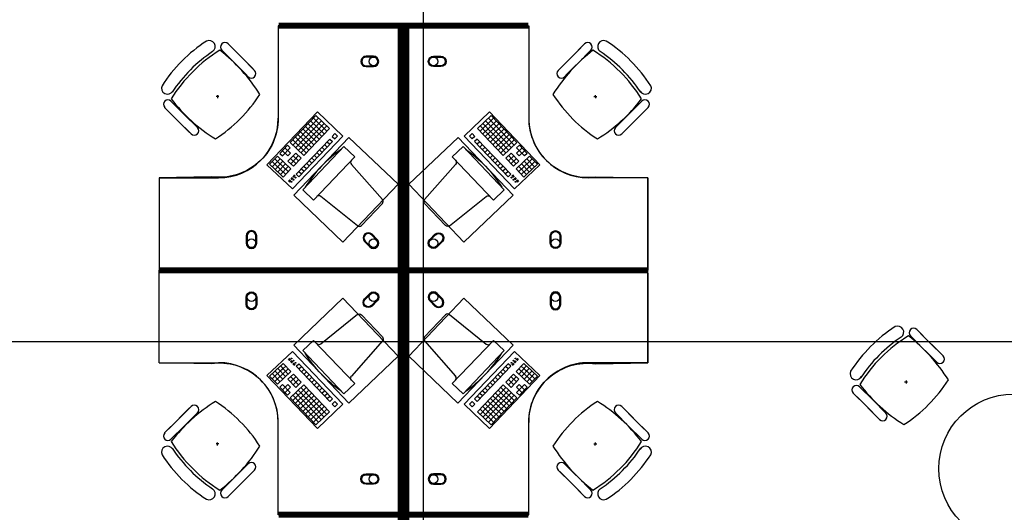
# Model space of a CAD drawing. Header units: millimetres. Extents: x -312551 to 250764, y -35891 to 59426.
# Tile 231 of 256: x 100475 to 107079, y 46317 to 49620. Entities that reach past the tile are written whole.
import ezdxf

# ---------------------------------------------------------------- set-up
doc = ezdxf.new("R2010")
doc.units = ezdxf.units.MM
doc.header["$LTSCALE"] = 2.5
for name, color, linetype in [('FO-00 - FURN$0$FURNITURE', 22, 'Continuous'), ('FO-00 - FURN$0$SP-01$0$FIT-OUT$0$FURNITURE', 22, 'Continuous'), ('FO-01- FURN$0$FURNITURE', 22, 'Continuous'), ('NF-GRIDS', 252, 'Continuous')]:
    doc.layers.add(name, color=color, linetype=linetype)

# ---------------------------------------------------------------- blocks, each defined once
blk = doc.blocks.new('FO-00 - FURN$0$SP-01$0$FIT-OUT$0$PC')
at = {"layer": 'FO-00 - FURN$0$SP-01$0$FIT-OUT$0$FURNITURE', "linetype": 'Continuous'}
for p, q in [((241.8, -93.1), (98, -236.8)), ((268.8, -92), (509.4, -294.6)), ((96.9, -263.9), (299.5, -504.5))]:
    blk.add_line(p, q, dxfattribs=at)
blk.add_lwpolyline([(276, -553.9), (346.7, -624.6), (629.5, -341.8), (558.8, -271)], close=True, dxfattribs=at)
for centre, radius, start, end in [((255.9, -107.2), 20, 49.89909, 135), ((112.2, -251), 20, 135, 220.10091), ((522.3, -279.3), 20, 229.89909, 315), ((-109.9, 114.8), 864, 303.17791, 326.82209), ((284.2, -517.4), 20, 315, 40.10091)]:
    blk.add_arc(centre, radius, start, end, dxfattribs=at)

msp = doc.modelspace()

# ---------------------------------------------------------------- linework, layer by layer
at = {"layer": 'FO-00 - FURN$0$FURNITURE'}
for p, q in [((102209.8, 49560.5, 0), (102209.8, 48960.5, 0)), ((103888.9, 49560.5, 0), (103888.9, 48960.5, 0)), ((101769.4, 49406.9, 0), (101769.5, 49406.8, 0)), ((101831, 49414.8, 0), (101919.6, 49326.2, 0)), ((101873.4, 49457.3, 0), (101962, 49368.7, 0)), ((102040.9, 49289.8, 0), (101899.5, 49431.2, 0)), ((104096.8, 49289.8, 0), (104238.2, 49431.2, 0)), ((104264.3, 49457.3, 0), (104175.7, 49368.7, 0)), ((104306.7, 49414.8, 0), (104218.1, 49326.2, 0)), ((104368.3, 49406.9, 0), (104368.2, 49406.8, 0)), ((101998.5, 49247.4, 0), (101857, 49388.8, 0)), ((102050.6, 49280.1, 0), (101962, 49368.7, 0)), ((104087.1, 49280.1, 0), (104175.7, 49368.7, 0)), ((104139.2, 49247.4, 0), (104280.7, 49388.8, 0)), ((102008.2, 49237.6, 0), (101919.6, 49326.2, 0)), ((104129.5, 49237.6, 0), (104218.1, 49326.2, 0)), ((101490.1, 49073.9, 0), (101578.7, 48985.3, 0)), ((101812, 49105.4, 0), (101792, 49104.4, 0)), ((101802.5, 49114.9, 0), (101801.5, 49094.9, 0)), ((104325.7, 49105.4, 0), (104345.7, 49104.4, 0)), ((104335.2, 49114.9, 0), (104336.2, 49094.9, 0)), ((104647.6, 49073.9, 0), (104559, 48985.3, 0)), ((101447.6, 49031.5, 0), (101536.2, 48942.9, 0)), ((101615.1, 48864, 0), (101473.7, 49005.4, 0)), ((102133.9, 48647.2, 0), (102472.2, 49001.7, 0)), ((102472.2, 49001.7, 0), (102642.2, 48839.5, 0)), ((102472.2, 49001.7, 0), (102642.2, 48839.5, 0)), ((102472.2, 49001.7, 0), (102642.2, 48839.5, 0)), ((103626.5, 49001.7, 0), (103456.5, 48839.5, 0)), ((103626.5, 49001.7, 0), (103456.5, 48839.5, 0)), ((103626.5, 49001.7, 0), (103456.5, 48839.5, 0)), ((103964.7, 48647.2, 0), (103626.5, 49001.7, 0)), ((104522.6, 48864, 0), (104664, 49005.4, 0)), ((104690.1, 49031.5, 0), (104601.5, 48942.9, 0)), ((101624.8, 48854.3, 0), (101536.2, 48942.9, 0)), ((101667.3, 48896.7, 0), (101578.7, 48985.3, 0)), ((102462.2, 48976.8, 0), (102289.6, 48795.9, 0)), ((102480.3, 48959.5, 0), (102307.7, 48778.6, 0)), ((102498.4, 48942.2, 0), (102325.8, 48761.4, 0)), ((102427.7, 48940.6, 0), (102518.1, 48854.3, 0)), ((102444.9, 48958.7, 0), (102535.4, 48872.4, 0)), ((102462.2, 48976.8, 0), (102552.6, 48890.5, 0)), ((102462.2, 48976.8, 0), (102552.6, 48890.5, 0)), ((102462.2, 48976.8, 0), (102552.6, 48890.5, 0)), ((103636.5, 48976.8, 0), (103546.1, 48890.5, 0)), ((103636.5, 48976.8, 0), (103546.1, 48890.5, 0)), ((103636.5, 48976.8, 0), (103546.1, 48890.5, 0)), ((103653.8, 48958.7, 0), (103563.3, 48872.4, 0)), ((103671, 48940.6, 0), (103580.6, 48854.3, 0)), ((103600.3, 48942.2, 0), (103772.9, 48761.4, 0)), ((103618.4, 48959.5, 0), (103791, 48778.6, 0)), ((103636.5, 48976.8, 0), (103809.1, 48795.9, 0)), ((104470.4, 48896.7, 0), (104559, 48985.3, 0)), ((104512.9, 48854.3, 0), (104601.5, 48942.9, 0)), ((102516.5, 48925, 0), (102343.9, 48744.1, 0)), ((102358.6, 48868.2, 0), (102449.1, 48781.9, 0)), ((102534.5, 48907.7, 0), (102361.9, 48726.9, 0)), ((102375.9, 48886.3, 0), (102466.3, 48800, 0)), ((102552.6, 48890.5, 0), (102380, 48709.6, 0)), ((102393.2, 48904.4, 0), (102483.6, 48818.1, 0)), ((102410.4, 48922.5, 0), (102500.8, 48836.2, 0)), ((103546.1, 48890.5, 0), (103718.7, 48709.6, 0)), ((103564.1, 48907.7, 0), (103736.7, 48726.9, 0)), ((103582.2, 48925, 0), (103754.8, 48744.1, 0)), ((103688.3, 48922.5, 0), (103597.8, 48836.2, 0)), ((103705.5, 48904.4, 0), (103615.1, 48818.1, 0)), ((103722.8, 48886.3, 0), (103632.4, 48800, 0)), ((103740, 48868.2, 0), (103649.6, 48781.9, 0)), ((102642.2, 48839.5, 0), (102303.9, 48485, 0)), ((102306.9, 48814, 0), (102397.3, 48727.7, 0)), ((102324.1, 48832.1, 0), (102414.6, 48745.8, 0)), ((102554.3, 48819.8, 0), (102329.9, 48584.6, 0)), ((102341.4, 48850.1, 0), (102431.8, 48763.9, 0)), ((102572.4, 48802.5, 0), (102348, 48567.4, 0)), ((102537, 48801.7, 0), (102555.1, 48784.4, 0)), ((102554.3, 48819.8, 0), (102572.4, 48802.5, 0)), ((102588.8, 48855.9, 0), (102571.5, 48837.9, 0)), ((102571.5, 48837.9, 0), (102589.6, 48820.6, 0)), ((102588.8, 48855.9, 0), (102606.9, 48838.7, 0)), ((102588.8, 48855.9, 0), (102606.9, 48838.7, 0)), ((102588.8, 48855.9, 0), (102606.9, 48838.7, 0)), ((102606.9, 48838.7, 0), (102589.6, 48820.6, 0)), ((103456.5, 48839.5, 0), (103794.7, 48485, 0)), ((103509.9, 48855.9, 0), (103491.8, 48838.7, 0)), ((103509.9, 48855.9, 0), (103491.8, 48838.7, 0)), ((103509.9, 48855.9, 0), (103491.8, 48838.7, 0)), ((103491.8, 48838.7, 0), (103509.1, 48820.6, 0)), ((103527.1, 48837.9, 0), (103509.1, 48820.6, 0)), ((103509.9, 48855.9, 0), (103527.1, 48837.9, 0)), ((103544.4, 48819.8, 0), (103526.3, 48802.5, 0)), ((103526.3, 48802.5, 0), (103750.7, 48567.4, 0)), ((103561.7, 48801.7, 0), (103543.6, 48784.4, 0)), ((103544.4, 48819.8, 0), (103768.8, 48584.6, 0)), ((103757.3, 48850.1, 0), (103666.9, 48763.9, 0)), ((103774.6, 48832.1, 0), (103684.1, 48745.8, 0)), ((103791.8, 48814, 0), (103701.4, 48727.7, 0)), ((102272.3, 48777.8, 0), (102220.6, 48723.5, 0)), ((102237.8, 48741.6, 0), (102274, 48707.1, 0)), ((102290.4, 48760.5, 0), (102238.6, 48706.3, 0)), ((102255.1, 48759.7, 0), (102291.3, 48725.2, 0)), ((102272.3, 48777.8, 0), (102290.4, 48760.5, 0)), ((102289.6, 48795.9, 0), (102380, 48709.6, 0)), ((102485.2, 48747.4, 0), (102503.3, 48730.2, 0)), ((102502.5, 48765.5, 0), (102520.6, 48748.2, 0)), ((102519.8, 48783.6, 0), (102537.8, 48766.3, 0)), ((103578.9, 48783.6, 0), (103560.8, 48766.3, 0)), ((103596.2, 48765.5, 0), (103578.1, 48748.2, 0)), ((103613.4, 48747.4, 0), (103595.4, 48730.2, 0)), ((103809.1, 48795.9, 0), (103718.7, 48709.6, 0)), ((103843.6, 48759.7, 0), (103807.4, 48725.2, 0)), ((103826.3, 48777.8, 0), (103808.3, 48760.5, 0)), ((103808.3, 48760.5, 0), (103860, 48706.3, 0)), ((103860.9, 48741.6, 0), (103824.7, 48707.1, 0)), ((103826.3, 48777.8, 0), (103878.1, 48723.5, 0)), ((102203.3, 48705.5, 0), (102151.5, 48651.2, 0)), ((102168.8, 48669.3, 0), (102241.1, 48600.2, 0)), ((102221.4, 48688.2, 0), (102169.6, 48633.9, 0)), ((102186, 48687.4, 0), (102258.4, 48618.3, 0)), ((102239.5, 48670.9, 0), (102187.7, 48616.7, 0)), ((102203.3, 48705.5, 0), (102293.7, 48619.2, 0)), ((102220.6, 48723.5, 0), (102238.6, 48706.3, 0)), ((102291.3, 48725.2, 0), (102274, 48707.1, 0)), ((102326.6, 48726, 0), (102274.8, 48671.8, 0)), ((102274.8, 48671.8, 0), (102311, 48637.2, 0)), ((102292.1, 48689.9, 0), (102328.3, 48655.3, 0)), ((102344.7, 48708.8, 0), (102292.9, 48654.5, 0)), ((102309.3, 48707.9, 0), (102345.5, 48673.4, 0)), ((102362.8, 48691.5, 0), (102311, 48637.2, 0)), ((102326.6, 48726, 0), (102362.8, 48691.5, 0)), ((102416.2, 48675.1, 0), (102434.3, 48657.8, 0)), ((102433.5, 48693.2, 0), (102451.6, 48675.9, 0)), ((102450.7, 48711.2, 0), (102468.8, 48694, 0)), ((102468, 48729.3, 0), (102486.1, 48712.1, 0)), ((103630.7, 48729.3, 0), (103612.6, 48712.1, 0)), ((103648, 48711.2, 0), (103629.9, 48694, 0)), ((103665.2, 48693.2, 0), (103647.1, 48675.9, 0)), ((103682.5, 48675.1, 0), (103664.4, 48657.8, 0)), ((103772.1, 48726, 0), (103735.9, 48691.5, 0)), ((103735.9, 48691.5, 0), (103787.7, 48637.2, 0)), ((103789.3, 48707.9, 0), (103753.2, 48673.4, 0)), ((103754, 48708.8, 0), (103805.8, 48654.5, 0)), ((103806.6, 48689.9, 0), (103770.4, 48655.3, 0)), ((103772.1, 48726, 0), (103823.9, 48671.8, 0)), ((103823.9, 48671.8, 0), (103787.7, 48637.2, 0)), ((103895.4, 48705.5, 0), (103804.9, 48619.2, 0)), ((103807.4, 48725.2, 0), (103824.7, 48707.1, 0)), ((103912.6, 48687.4, 0), (103840.3, 48618.3, 0)), ((103929.9, 48669.3, 0), (103857.6, 48600.2, 0)), ((103859.2, 48670.9, 0), (103911, 48616.7, 0)), ((103878.1, 48723.5, 0), (103860, 48706.3, 0)), ((103877.3, 48688.2, 0), (103929.1, 48633.9, 0)), ((103895.4, 48705.5, 0), (103947.2, 48651.2, 0)), ((102303.9, 48485, 0), (102133.9, 48647.2, 0)), ((102151.5, 48651.2, 0), (102223.9, 48582.2, 0)), ((102257.6, 48653.7, 0), (102205.8, 48599.4, 0)), ((102257.6, 48653.7, 0), (102205.8, 48599.4, 0)), ((102223, 48617.5, 0), (102259.2, 48583, 0)), ((102275.6, 48636.4, 0), (102223.9, 48582.2, 0)), ((102275.6, 48636.4, 0), (102223.9, 48582.2, 0)), ((102240.3, 48635.6, 0), (102276.5, 48601.1, 0)), ((102293.7, 48619.2, 0), (102242, 48564.9, 0)), ((102347.2, 48602.7, 0), (102365.3, 48585.5, 0)), ((102364.4, 48620.8, 0), (102382.5, 48603.6, 0)), ((102381.7, 48638.9, 0), (102399.8, 48621.6, 0)), ((102398.9, 48657, 0), (102417, 48639.7, 0)), ((103699.7, 48657, 0), (103681.7, 48639.7, 0)), ((103717, 48638.9, 0), (103698.9, 48621.6, 0)), ((103734.3, 48620.8, 0), (103716.2, 48603.6, 0)), ((103751.5, 48602.7, 0), (103733.4, 48585.5, 0)), ((103794.7, 48485, 0), (103964.7, 48647.2, 0)), ((103804.9, 48619.2, 0), (103856.7, 48564.9, 0)), ((103858.4, 48635.6, 0), (103822.2, 48601.1, 0)), ((103823, 48636.4, 0), (103874.8, 48582.2, 0)), ((103823, 48636.4, 0), (103874.8, 48582.2, 0)), ((103875.6, 48617.5, 0), (103839.5, 48583, 0)), ((103841.1, 48653.7, 0), (103892.9, 48599.4, 0)), ((103841.1, 48653.7, 0), (103892.9, 48599.4, 0)), ((103947.2, 48651.2, 0), (103874.8, 48582.2, 0)), ((101409.8, 48560.5, 0), (101809.8, 48560.5, 0)), ((102205.8, 48599.4, 0), (102242, 48564.9, 0)), ((102287.7, 48546.6, 0), (102277.2, 48535.6, 0)), ((102289.1, 48545.2, 0), (102278.7, 48534.2, 0)), ((102290.6, 48543.8, 0), (102280.1, 48532.9, 0)), ((102292, 48542.4, 0), (102281.6, 48531.5, 0)), ((102302.3, 48561.9, 0), (102292.7, 48551.8, 0)), ((102303.7, 48560.5, 0), (102294.1, 48550.4, 0)), ((102305.2, 48559.1, 0), (102295.6, 48549, 0)), ((102306.6, 48557.7, 0), (102297, 48547.7, 0)), ((102318.3, 48578.9, 0), (102307.3, 48567.4, 0)), ((102319.7, 48577.6, 0), (102308.7, 48566, 0)), ((102321.2, 48576.2, 0), (102310.2, 48564.7, 0)), ((102322.6, 48574.8, 0), (102311.6, 48563.3, 0)), ((102329.9, 48584.6, 0), (102348, 48567.4, 0)), ((103768.8, 48584.6, 0), (103750.7, 48567.4, 0)), ((103776.1, 48574.8, 0), (103787.1, 48563.3, 0)), ((103777.5, 48576.2, 0), (103788.5, 48564.7, 0)), ((103779, 48577.6, 0), (103790, 48566, 0)), ((103780.4, 48578.9, 0), (103791.4, 48567.4, 0)), ((103792.1, 48557.7, 0), (103801.7, 48547.7, 0)), ((103793.5, 48559.1, 0), (103803.1, 48549, 0)), ((103795, 48560.5, 0), (103804.6, 48550.4, 0)), ((103796.4, 48561.9, 0), (103806, 48551.8, 0)), ((103806.7, 48542.4, 0), (103817.1, 48531.5, 0)), ((103808.1, 48543.8, 0), (103818.6, 48532.9, 0)), ((103809.6, 48545.2, 0), (103820, 48534.2, 0)), ((103811, 48546.6, 0), (103821.5, 48535.6, 0)), ((103892.9, 48599.4, 0), (103856.7, 48564.9, 0)), ((104688.9, 48560.5, 0), (104288.9, 48560.5, 0)), ((104688.9, 47960.5, 0), (104688.9, 48560.5, 0)), ((104688.8, 47920.5, 0), (104688.9, 47320.5, 0)), ((106387.4, 47492.3), (106387.5, 47492.1)), ((106449, 47500.2), (106537.6, 47411.6)), ((106491.4, 47542.6), (106580, 47454)), ((106658.9, 47375.2), (106517.5, 47516.6)), ((106616.5, 47332.8), (106475, 47474.2)), ((106668.6, 47365.4), (106580, 47454)), ((102303.9, 47395.9, 0), (102133.9, 47233.7, 0)), ((102289.1, 47335.7, 0), (102278.6, 47346.7, 0)), ((102290.5, 47337.1, 0), (102280.1, 47348.1, 0)), ((102292, 47338.5, 0), (102281.5, 47349.5, 0)), ((102642.2, 47041.4, 0), (102303.9, 47395.9, 0)), ((103456.4, 47041.4, 0), (103794.7, 47395.9, 0)), ((103794.7, 47395.9, 0), (103964.7, 47233.7, 0)), ((103806.6, 47338.5, 0), (103817.1, 47349.5, 0)), ((103808.1, 47337.1, 0), (103818.5, 47348.1, 0)), ((103809.5, 47335.7, 0), (103820, 47346.7, 0)), ((106626.2, 47323), (106537.6, 47411.6)), ((101409.8, 47320.5, 0), (101809.8, 47320.5, 0)), ((102151.5, 47229.7, 0), (102223.8, 47298.8, 0)), ((102168.8, 47211.7, 0), (102241.1, 47280.7, 0)), ((102205.8, 47281.5, 0), (102241.9, 47316, 0)), ((102257.5, 47227.3, 0), (102205.8, 47281.5, 0)), ((102257.5, 47227.3, 0), (102205.8, 47281.5, 0)), ((102223, 47263.4, 0), (102259.2, 47297.9, 0)), ((102275.6, 47244.5, 0), (102223.8, 47298.8, 0)), ((102275.6, 47244.5, 0), (102223.8, 47298.8, 0)), ((102293.7, 47261.8, 0), (102241.9, 47316, 0)), ((102287.7, 47334.4, 0), (102277.2, 47345.3, 0)), ((102302.2, 47319.1, 0), (102292.6, 47329.1, 0)), ((102303.7, 47320.5, 0), (102294.1, 47330.5, 0)), ((102305.1, 47321.8, 0), (102295.5, 47331.9, 0)), ((102306.6, 47323.2, 0), (102297, 47333.3, 0)), ((102318.2, 47302, 0), (102307.2, 47313.5, 0)), ((102319.7, 47303.4, 0), (102308.7, 47314.9, 0)), ((102321.1, 47304.7, 0), (102310.1, 47316.3, 0)), ((102322.6, 47306.1, 0), (102311.6, 47317.7, 0)), ((102329.9, 47296.3, 0), (102348, 47313.6, 0)), ((102554.3, 47061.2, 0), (102329.9, 47296.3, 0)), ((102347.1, 47278.2, 0), (102365.2, 47295.5, 0)), ((102572.3, 47078.4, 0), (102348, 47313.6, 0)), ((103526.3, 47078.4, 0), (103750.7, 47313.6, 0)), ((103544.4, 47061.2, 0), (103768.7, 47296.3, 0)), ((103751.5, 47278.2, 0), (103733.4, 47295.5, 0)), ((103768.7, 47296.3, 0), (103750.7, 47313.6, 0)), ((103776.1, 47306.1, 0), (103787.1, 47317.7, 0)), ((103777.5, 47304.7, 0), (103788.5, 47316.3, 0)), ((103778.9, 47303.4, 0), (103789.9, 47314.9, 0)), ((103780.4, 47302, 0), (103791.4, 47313.5, 0)), ((103792, 47323.2, 0), (103801.6, 47333.3, 0)), ((103793.5, 47321.8, 0), (103803.1, 47331.9, 0)), ((103794.9, 47320.5, 0), (103804.5, 47330.5, 0)), ((103796.4, 47319.1, 0), (103806, 47329.1, 0)), ((103804.9, 47261.8, 0), (103856.7, 47316, 0)), ((103811, 47334.4, 0), (103821.4, 47345.3, 0)), ((103823, 47244.5, 0), (103874.8, 47298.8, 0)), ((103823, 47244.5, 0), (103874.8, 47298.8, 0)), ((103875.6, 47263.4, 0), (103839.4, 47297.9, 0)), ((103841.1, 47227.3, 0), (103892.9, 47281.5, 0)), ((103841.1, 47227.3, 0), (103892.9, 47281.5, 0)), ((103892.9, 47281.5, 0), (103856.7, 47316, 0)), ((103929.9, 47211.7, 0), (103857.5, 47280.7, 0)), ((103947.1, 47229.7, 0), (103874.8, 47298.8, 0)), ((104688.9, 47320.5, 0), (104288.9, 47320.5, 0)), ((102133.9, 47233.7, 0), (102472.2, 46879.2, 0)), ((102203.3, 47175.5, 0), (102151.5, 47229.7, 0)), ((102221.4, 47192.7, 0), (102169.6, 47247, 0)), ((102186, 47193.6, 0), (102258.4, 47262.6, 0)), ((102239.4, 47210, 0), (102187.7, 47264.3, 0)), ((102203.3, 47175.5, 0), (102293.7, 47261.8, 0)), ((102240.3, 47245.3, 0), (102276.4, 47279.9, 0)), ((102274.8, 47209.2, 0), (102311, 47243.7, 0)), ((102292.1, 47191.1, 0), (102328.2, 47225.6, 0)), ((102344.7, 47172.2, 0), (102292.9, 47226.4, 0)), ((102362.7, 47189.4, 0), (102311, 47243.7, 0)), ((102364.4, 47260.1, 0), (102382.5, 47277.4, 0)), ((102381.7, 47242, 0), (102399.7, 47259.3, 0)), ((102398.9, 47223.9, 0), (102417, 47241.2, 0)), ((102416.2, 47205.9, 0), (102434.3, 47223.1, 0)), ((103964.7, 47233.7, 0), (103626.4, 46879.2, 0)), ((103682.5, 47205.9, 0), (103664.4, 47223.1, 0)), ((103699.7, 47223.9, 0), (103681.6, 47241.2, 0)), ((103717, 47242, 0), (103698.9, 47259.3, 0)), ((103734.2, 47260.1, 0), (103716.1, 47277.4, 0)), ((103735.9, 47189.4, 0), (103787.7, 47243.7, 0)), ((103754, 47172.2, 0), (103805.7, 47226.4, 0)), ((103806.6, 47191.1, 0), (103770.4, 47225.6, 0)), ((103823.8, 47209.2, 0), (103787.7, 47243.7, 0)), ((103895.4, 47175.5, 0), (103804.9, 47261.8, 0)), ((103858.4, 47245.3, 0), (103822.2, 47279.9, 0)), ((103912.6, 47193.6, 0), (103840.3, 47262.6, 0)), ((103859.2, 47210, 0), (103911, 47264.3, 0)), ((103877.3, 47192.7, 0), (103929, 47247, 0)), ((103895.4, 47175.5, 0), (103947.1, 47229.7, 0)), ((102220.5, 47157.4, 0), (102238.6, 47174.7, 0)), ((102272.3, 47103.1, 0), (102220.5, 47157.4, 0)), ((102237.8, 47139.3, 0), (102274, 47173.8, 0)), ((102290.4, 47120.4, 0), (102238.6, 47174.7, 0)), ((102255.1, 47121.2, 0), (102291.2, 47155.7, 0)), ((102291.2, 47155.7, 0), (102274, 47173.8, 0)), ((102326.6, 47154.9, 0), (102274.8, 47209.2, 0)), ((102289.6, 47085, 0), (102380, 47171.3, 0)), ((102306.8, 47067, 0), (102397.3, 47153.3, 0)), ((102309.3, 47173, 0), (102345.5, 47207.5, 0)), ((102326.6, 47154.9, 0), (102362.7, 47189.4, 0)), ((102534.5, 46973.2, 0), (102361.9, 47154.1, 0)), ((102552.6, 46990.5, 0), (102380, 47171.3, 0)), ((102433.4, 47187.8, 0), (102451.5, 47205, 0)), ((102450.7, 47169.7, 0), (102468.8, 47186.9, 0)), ((102468, 47151.6, 0), (102486, 47168.9, 0)), ((102485.2, 47133.5, 0), (102503.3, 47150.8, 0)), ((103546, 46990.5, 0), (103718.6, 47171.3, 0)), ((103564.1, 46973.2, 0), (103736.7, 47154.1, 0)), ((103613.4, 47133.5, 0), (103595.3, 47150.8, 0)), ((103630.7, 47151.6, 0), (103612.6, 47168.9, 0)), ((103647.9, 47169.7, 0), (103629.8, 47186.9, 0)), ((103665.2, 47187.8, 0), (103647.1, 47205, 0)), ((103791.8, 47067, 0), (103701.4, 47153.3, 0)), ((103809.1, 47085, 0), (103718.6, 47171.3, 0)), ((103772.1, 47154.9, 0), (103735.9, 47189.4, 0)), ((103789.3, 47173, 0), (103753.1, 47207.5, 0)), ((103772.1, 47154.9, 0), (103823.8, 47209.2, 0)), ((103807.4, 47155.7, 0), (103824.7, 47173.8, 0)), ((103843.6, 47121.2, 0), (103807.4, 47155.7, 0)), ((103808.2, 47120.4, 0), (103860, 47174.7, 0)), ((103860.8, 47139.3, 0), (103824.7, 47173.8, 0)), ((103826.3, 47103.1, 0), (103878.1, 47157.4, 0)), ((103878.1, 47157.4, 0), (103860, 47174.7, 0)), ((106108.1, 47159.3), (106196.7, 47070.7)), ((106430, 47190.8), (106410, 47189.8)), ((106420.5, 47200.3), (106419.5, 47180.3)), ((102272.3, 47103.1, 0), (102290.4, 47120.4, 0)), ((102462.2, 46904.2, 0), (102289.6, 47085, 0)), ((102480.3, 46921.4, 0), (102307.7, 47102.3, 0)), ((102324.1, 47048.9, 0), (102414.5, 47135.2, 0)), ((102498.3, 46938.7, 0), (102325.7, 47119.6, 0)), ((102341.4, 47030.8, 0), (102431.8, 47117.1, 0)), ((102516.4, 46956, 0), (102343.8, 47136.8, 0)), ((102358.6, 47012.7, 0), (102449, 47099, 0)), ((102502.5, 47115.4, 0), (102520.6, 47132.7, 0)), ((102519.7, 47097.3, 0), (102537.8, 47114.6, 0)), ((102537, 47079.3, 0), (102555.1, 47096.5, 0)), ((103561.6, 47079.3, 0), (103543.6, 47096.5, 0)), ((103578.9, 47097.3, 0), (103560.8, 47114.6, 0)), ((103596.2, 47115.4, 0), (103578.1, 47132.7, 0)), ((103582.2, 46956, 0), (103754.8, 47136.8, 0)), ((103600.3, 46938.7, 0), (103772.9, 47119.6, 0)), ((103618.4, 46921.4, 0), (103791, 47102.3, 0)), ((103636.5, 46904.2, 0), (103809.1, 47085, 0)), ((103740, 47012.7, 0), (103649.6, 47099, 0)), ((103757.3, 47030.8, 0), (103666.8, 47117.1, 0)), ((103774.5, 47048.9, 0), (103684.1, 47135.2, 0)), ((103826.3, 47103.1, 0), (103808.2, 47120.4, 0)), ((106065.6, 47116.8), (106154.2, 47028.2)), ((106233.1, 46949.4), (106091.7, 47090.8)), ((101615.1, 47016.9, 0), (101473.7, 46875.5, 0)), ((101624.8, 47026.7, 0), (101536.2, 46938.1, 0)), ((102375.9, 46994.6, 0), (102466.3, 47080.9, 0)), ((102393.1, 46976.5, 0), (102483.6, 47062.8, 0)), ((102410.4, 46958.4, 0), (102500.8, 47044.7, 0)), ((102427.6, 46940.4, 0), (102518.1, 47026.7, 0)), ((102472.2, 46879.2, 0), (102642.2, 47041.4, 0)), ((102472.2, 46879.2, 0), (102642.2, 47041.4, 0)), ((102472.2, 46879.2, 0), (102642.2, 47041.4, 0)), ((102554.3, 47061.2, 0), (102572.3, 47078.4, 0)), ((102571.5, 47043.1, 0), (102589.6, 47060.3, 0)), ((102588.8, 47025, 0), (102571.5, 47043.1, 0)), ((102588.8, 47025, 0), (102606.9, 47042.3, 0)), ((102588.8, 47025, 0), (102606.9, 47042.3, 0)), ((102588.8, 47025, 0), (102606.9, 47042.3, 0)), ((102606.9, 47042.3, 0), (102589.6, 47060.3, 0)), ((103626.4, 46879.2, 0), (103456.4, 47041.4, 0)), ((103626.4, 46879.2, 0), (103456.4, 47041.4, 0)), ((103626.4, 46879.2, 0), (103456.4, 47041.4, 0)), ((103491.8, 47042.3, 0), (103509, 47060.3, 0)), ((103509.9, 47025, 0), (103491.8, 47042.3, 0)), ((103509.9, 47025, 0), (103491.8, 47042.3, 0)), ((103509.9, 47025, 0), (103491.8, 47042.3, 0)), ((103527.1, 47043.1, 0), (103509, 47060.3, 0)), ((103509.9, 47025, 0), (103527.1, 47043.1, 0)), ((103544.4, 47061.2, 0), (103526.3, 47078.4, 0)), ((103671, 46940.4, 0), (103580.6, 47026.7, 0)), ((103688.2, 46958.4, 0), (103597.8, 47044.7, 0)), ((103705.5, 46976.5, 0), (103615.1, 47062.8, 0)), ((103722.8, 46994.6, 0), (103632.3, 47080.9, 0)), ((104512.9, 47026.7, 0), (104601.5, 46938.1, 0)), ((104522.6, 47016.9, 0), (104664, 46875.5, 0)), ((106242.8, 46939.6), (106154.2, 47028.2)), ((106285.3, 46982.1), (106196.7, 47070.7)), ((101667.3, 46984.2, 0), (101578.7, 46895.6, 0)), ((102444.9, 46922.3, 0), (102535.3, 47008.6, 0)), ((102462.2, 46904.2, 0), (102552.6, 46990.5, 0)), ((102462.2, 46904.2, 0), (102552.6, 46990.5, 0)), ((102462.2, 46904.2, 0), (102552.6, 46990.5, 0)), ((103636.5, 46904.2, 0), (103546, 46990.5, 0)), ((103636.5, 46904.2, 0), (103546, 46990.5, 0)), ((103636.5, 46904.2, 0), (103546, 46990.5, 0)), ((103653.7, 46922.3, 0), (103563.3, 47008.6, 0)), ((104470.4, 46984.2, 0), (104559, 46895.6, 0)), ((101447.6, 46849.5, 0), (101536.2, 46938.1, 0)), ((101490.1, 46807, 0), (101578.7, 46895.6, 0)), ((102209.8, 46320.5, 0), (102209.8, 46920.5, 0)), ((103888.9, 46320.5, 0), (103888.9, 46920.5, 0)), ((104647.6, 46807, 0), (104559, 46895.6, 0)), ((104690.1, 46849.5, 0), (104601.5, 46938.1, 0)), ((101812, 46775.5, 0), (101792, 46776.5, 0)), ((101802.5, 46766, 0), (101801.5, 46786, 0)), ((104325.7, 46775.5, 0), (104345.7, 46776.5, 0)), ((104335.2, 46766, 0), (104336.2, 46786, 0)), ((101998.5, 46633.6, 0), (101857, 46492.1, 0)), ((102008.2, 46643.3, 0), (101919.6, 46554.7, 0)), ((104129.5, 46643.3, 0), (104218.1, 46554.7, 0)), ((104139.2, 46633.6, 0), (104280.7, 46492.1, 0)), ((101831, 46466.1, 0), (101919.6, 46554.7, 0)), ((102040.9, 46591.1, 0), (101899.5, 46449.7, 0)), ((102050.6, 46600.9, 0), (101962, 46512.3, 0)), ((104087.1, 46600.9, 0), (104175.7, 46512.3, 0)), ((104096.8, 46591.1, 0), (104238.2, 46449.7, 0)), ((104306.7, 46466.1, 0), (104218.1, 46554.7, 0)), ((101873.4, 46423.7, 0), (101962, 46512.3, 0)), ((104264.3, 46423.7, 0), (104175.7, 46512.3, 0)), ((101769.4, 46474, 0), (101769.5, 46474.2, 0)), ((104368.3, 46474, 0), (104368.2, 46474.2, 0))]:
    msp.add_line(p, q, dxfattribs=at)
at = {"layer": 'FO-00 - FURN$0$FURNITURE', "const_width": 40, "elevation": 0}
for points in [[(101409.8, 47940.5), (103029.8, 47940.5), (103029.8, 49580.4), (102212, 49580.4)], [(104688.9, 47940.5), (103068.9, 47940.5), (103068.9, 49580.4), (103886.7, 49580.4)], [(101409.8, 47940.5), (103029.8, 47940.5), (103029.8, 46300.6), (102212, 46300.6)], [(104688.8, 47940.5), (103068.8, 47940.5), (103068.9, 46300.6), (103886.6, 46300.6)], [(101409.8, 44660.7), (103029.8, 44660.7), (103029.8, 46300.6), (102212, 46300.6)], [(104688.8, 44660.7), (103068.8, 44660.7), (103068.9, 46300.6), (103886.6, 46300.6)]]:
    msp.add_lwpolyline(points, dxfattribs=at)
at = {"layer": 'FO-00 - FURN$0$FURNITURE', "elevation": 0}
for points in [[(102208.6, 49579.5), (102209.8, 48960.5, -0.455459), (101759.9, 48567.4), (101409.8, 48560.5), (101409.8, 47940.5), (103029.8, 47940.5), (103029.8, 49580.4)], [(103890.1, 49579.5), (103888.9, 48960.5, 0.455459), (104338.8, 48567.4), (104688.9, 48560.5), (104688.9, 47940.5), (103068.9, 47940.5), (103068.9, 49580.4)], [(102798.1, 49375.5, 1), (102798.1, 49305.5), (102848.1, 49305.5, 1), (102848.1, 49375.5)], [(102798.1, 49369.5, 1), (102798.1, 49311.5), (102848.1, 49311.5, 1), (102848.1, 49369.5)], [(103300.6, 49375.5, -1), (103300.6, 49305.5), (103250.6, 49305.5, -1), (103250.6, 49375.5)], [(103300.6, 49369.5, -1), (103300.6, 49311.5), (103250.6, 49311.5, -1), (103250.6, 49369.5)], [(102064.8, 48171, 1), (101994.8, 48171), (101994.8, 48121, 1), (102064.8, 48121)], [(104033.9, 48171, -1), (104103.9, 48171), (104103.9, 48121, -1), (104033.9, 48121)], [(102058.8, 48171, 1), (102000.8, 48171), (102000.8, 48121, 1), (102058.8, 48121)], [(102838.3, 48181.3, 1), (102788.8, 48131.8), (102824.1, 48096.5, 1), (102873.6, 48146)], [(102834, 48177.1, 1), (102793, 48136.1), (102828.4, 48100.7, 1), (102869.4, 48141.7)], [(103260.4, 48181.3, -1), (103309.9, 48131.8), (103274.6, 48096.5, -1), (103225.1, 48146)], [(103264.7, 48177.1, -1), (103305.7, 48136.1), (103270.3, 48100.7, -1), (103229.3, 48141.7)], [(104039.9, 48171, -1), (104097.9, 48171), (104097.9, 48121, -1), (104039.9, 48121)], [(102208.6, 46301.4), (102209.8, 46920.5, 0.455459), (101759.8, 47313.5), (101409.8, 47320.5), (101409.8, 47940.5), (103029.8, 47940.5), (103029.8, 46300.6)], [(103890.1, 46301.4), (103888.9, 46920.5, -0.455459), (104338.8, 47313.5), (104688.9, 47320.5), (104688.8, 47940.5), (103068.8, 47940.5), (103068.9, 46300.6)], [(102064.8, 47709.9, -1), (101994.8, 47709.9), (101994.8, 47759.9, -1), (102064.8, 47759.9)], [(102058.8, 47709.9, -1), (102000.8, 47709.9), (102000.8, 47759.9, -1), (102058.8, 47759.9)], [(102838.2, 47699.6, -1), (102788.7, 47749.1), (102824.1, 47784.5, -1), (102873.6, 47735)], [(102834, 47703.9, -1), (102793, 47744.9), (102828.3, 47780.2, -1), (102869.4, 47739.2)], [(103260.4, 47699.6, 1), (103309.9, 47749.1), (103274.5, 47784.5, 1), (103225, 47735)], [(103264.6, 47703.9, 1), (103305.6, 47744.9), (103270.3, 47780.2, 1), (103229.3, 47739.2)], [(104033.8, 47709.9, 1), (104103.8, 47709.9), (104103.8, 47759.9, 1), (104033.8, 47759.9)], [(104039.8, 47709.9, 1), (104097.8, 47709.9), (104097.8, 47759.9, 1), (104039.8, 47759.9)], [(102798.1, 46505.5, -1), (102798.1, 46575.5), (102848.1, 46575.5, -1), (102848.1, 46505.5)], [(102798.1, 46511.5, -1), (102798.1, 46569.5), (102848.1, 46569.5, -1), (102848.1, 46511.5)], [(103300.6, 46505.5, 1), (103300.6, 46575.5), (103250.6, 46575.5, 1), (103250.6, 46505.5)], [(103300.6, 46511.5, 1), (103300.6, 46569.5), (103250.6, 46569.5, 1), (103250.6, 46511.5)]]:
    msp.add_lwpolyline(points, format="xyb", close=True, dxfattribs=at)
for points in [[(102683.7, 48831), (102313.7, 48443.2), (102643.6, 48128.4), (103013.6, 48516.2)], [(103415, 48831), (103785, 48443.2), (103455.1, 48128.4), (103085.1, 48516.2)], [(102683.7, 47050), (102313.7, 47437.7), (102643.6, 47752.5), (103013.6, 47364.8)], [(103414.9, 47050), (103785, 47437.7), (103455.1, 47752.5), (103085, 47364.8)]]:
    msp.add_lwpolyline(points, close=True, dxfattribs=at)
at = {"layer": 'FO-00 - FURN$0$FURNITURE'}
for centre, radius in [((102848.1, 49340.5, 0), 29), ((103250.6, 49340.5, 0), 29), ((102297.5, 48532.6, 0), 3), ((102311.3, 48547.1, 0), 3), ((102325.1, 48561.5, 0), 3), ((103773.5, 48561.5, 0), 3), ((103787.3, 48547.1, 0), 3), ((103801.2, 48532.6, 0), 3), ((102029.8, 48121, 0), 29), ((102848.9, 48121.2, 0), 29), ((103249.8, 48121.2, 0), 29), ((104068.9, 48121, 0), 29), ((102029.8, 47759.9, 0), 29), ((102848.8, 47759.7, 0), 29), ((103249.8, 47759.7, 0), 29), ((104068.8, 47759.9, 0), 29), ((102297.5, 47348.3, 0), 3), ((103801.1, 47348.3, 0), 3), ((102311.3, 47333.9, 0), 3), ((102325.1, 47319.4, 0), 3), ((103773.5, 47319.4, 0), 3), ((103787.3, 47333.9, 0), 3), ((102848.1, 46540.5, 0), 29), ((103250.6, 46540.5, 0), 29)]:
    msp.add_circle(centre, radius, dxfattribs=at)
for centre, radius, start, end in [((102270.5, 48635.9, 0), 1000, 122.78732, 147.21305), ((101746.1, 49440, 0), 40.4, 305.20982, 115.06842), ((101852.2, 49436.1, 0), 30, 45.00019, 225.00019), ((104285.5, 49436.1, 0), 30, 314.99981, 134.99981), ((104391.6, 49440, 0), 40.4, 64.93158, 234.79018), ((103867.2, 48635.9, 0), 1000, 32.78695, 57.21268), ((102341.9, 48563, 0), 1000, 121.61039, 148.25865), ((102327.8, 48577.1, 0), 1000, 123.93667, 146.14435), ((101130.5, 48520.9, 0), 1127.4, 32.06044, 52.44572), ((105007.2, 48520.9, 0), 1127.4, 127.55428, 147.93956), ((103795.8, 48563, 0), 1000, 31.74135, 58.38961), ((103809.9, 48577.1, 0), 1000, 33.85565, 56.06333), ((102029.4, 49258.9, 0), 30, 225.00019, 45.00019), ((104108.3, 49258.9, 0), 30, 134.99981, 314.99981), ((101466.4, 49160.3, 0), 40.4, 154.93196, 331.98006), ((104671.3, 49160.3, 0), 40.4, 208.01994, 25.06804), ((101468.9, 49052.7, 0), 30, 45.00019, 225.00019), ((102385.6, 49775.9, 0), 1127.4, 217.52757, 237.96558), ((101244.8, 49660.1, 0), 1000, 302.8675, 327.2662), ((104892.9, 49660.1, 0), 1000, 212.7338, 237.1325), ((103752.1, 49775.9, 0), 1127.4, 302.03442, 322.47243), ((104668.8, 49052.7, 0), 30, 314.99981, 134.99981), ((101809.8, 48960.5, 0), 400, 270.00019, 0.00019), ((104288.9, 48960.5, 0), 400, 179.99981, 269.99981), ((101646, 48875.5, 0), 30, 225.00019, 45.00019), ((104491.6, 48875.5, 0), 30, 134.99981, 314.99981), ((106888.5, 46721.3), 1000, 122.78732, 147.21305), ((106364.1, 47525.4), 40.4, 305.20982, 115.06842), ((106470.2, 47521.4), 30, 45.00019, 225.00019), ((106959.9, 46648.4), 1000, 121.61039, 148.25865), ((106945.8, 46662.5), 1000, 123.93667, 146.14435), ((105748.5, 46606.2), 1127.4, 32.06044, 52.44572), ((106647.4, 47344.2), 30, 225.00019, 45.00019), ((101809.8, 46920.5, 0), 400, 359.99981, 89.99981), ((104288.9, 46920.5, 0), 400, 90.00019, 180.00019), ((106084.4, 47245.7), 40.4, 154.93196, 331.98006), ((106086.8, 47138.1), 30, 45.00019, 225.00019), ((107003.5, 47861.3), 1127.4, 217.52757, 237.96558), ((105862.8, 47745.4), 1000, 302.8675, 327.2662), ((102385.6, 46105, 0), 1127.4, 122.03442, 142.47243), ((101646, 47005.4, 0), 30, 314.99981, 134.99981), ((101244.8, 46220.9, 0), 1000, 32.7338, 57.1325), ((104892.9, 46220.9, 0), 1000, 122.8675, 147.2662), ((103752.1, 46105, 0), 1127.4, 37.52757, 57.96558), ((104491.6, 47005.4, 0), 30, 45.00019, 225.00019), ((106264, 46960.9), 30, 225.00019, 45.00019), ((101468.9, 46828.2, 0), 30, 134.99981, 314.99981), ((104668.8, 46828.2, 0), 30, 225.00019, 45.00019), ((101466.4, 46720.6, 0), 40.4, 28.01994, 205.06804), ((102341.9, 47317.9, 0), 1000, 211.74135, 238.38961), ((101130.5, 47360.1, 0), 1127.4, 307.55428, 327.93956), ((105007.2, 47360.1, 0), 1127.4, 212.06044, 232.44572), ((103795.8, 47317.9, 0), 1000, 301.61039, 328.25865), ((104671.3, 46720.6, 0), 40.4, 334.93196, 151.98006), ((102270.5, 47245, 0), 1000, 212.78695, 237.21268), ((102327.8, 47303.8, 0), 1000, 213.85565, 236.06333), ((103809.9, 47303.8, 0), 1000, 303.93667, 326.14435), ((103867.2, 47245, 0), 1000, 302.78732, 327.21305), ((102029.4, 46622.1, 0), 30, 314.99981, 134.99981), ((104108.3, 46622.1, 0), 30, 45.00019, 225.00019), ((101746.1, 46440.9, 0), 40.4, 244.93158, 54.79018), ((101852.2, 46444.9, 0), 30, 134.99981, 314.99981), ((104285.5, 46444.9, 0), 30, 225.00019, 45.00019), ((104391.6, 46440.9, 0), 40.4, 125.20982, 295.06842)]:
    msp.add_arc(centre, radius, start, end, dxfattribs=at)
at = {"layer": 'FO-01- FURN$0$FURNITURE'}
msp.add_circle((107140, 46609.9), 500, dxfattribs=at)
at = {"layer": 'NF-GRIDS'}
for p, q in [((103182.8, -27784), (103182.8, 58409.3)), ((112118.9, 47460.8, 18), (96884.5, 47460.8, 18))]:
    msp.add_line(p, q, dxfattribs=at)

# ---------------------------------------------------------------- block references
at = {"layer": 'FO-00 - FURN$0$FURNITURE', "extrusion": (-2.60602e-30, 6.3055e-29, -1), "xscale": -1, "zscale": -1, "rotation": 178.6594780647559}
msp.add_blockref('FO-00 - FURN$0$SP-01$0$FIT-OUT$0$PC', (-103011.2, 48152.8, 0), dxfattribs=at)
at = {"layer": 'FO-00 - FURN$0$FURNITURE', "xscale": -1}
for p, rotation in [((103087.5, 48152.8, 0), 178.6594780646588), ((103011.2, 47728.1, 0), 358.6594780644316)]:
    msp.add_blockref('FO-00 - FURN$0$SP-01$0$FIT-OUT$0$PC', p, dxfattribs=dict(at, rotation=rotation))
at = {"layer": 'FO-00 - FURN$0$FURNITURE', "extrusion": (2.60602e-30, -6.3055e-29, -1), "xscale": -1, "zscale": -1, "rotation": 358.6594780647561}
msp.add_blockref('FO-00 - FURN$0$SP-01$0$FIT-OUT$0$PC', (-103087.4, 47728.1, 0), dxfattribs=at)

doc.saveas('drawing.dxf')
